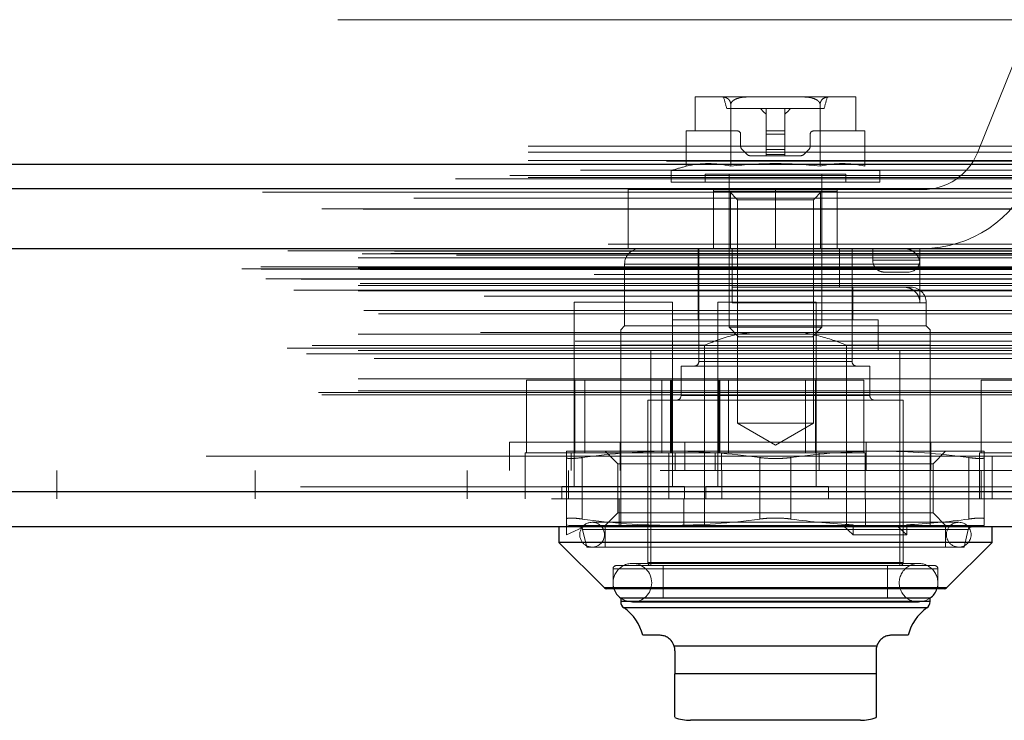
# Model space of a CAD drawing. Header units: inches. Extents: x 0.2 to 10.8, y 0.2 to 8.2.
# Tile 128 of 171: x 4.6147 to 4.74, y 6.8202 to 6.9094. Entities that reach past the tile are written whole.
import ezdxf

# ---------------------------------------------------------------- set-up
doc = ezdxf.new("R2010")
doc.units = ezdxf.units.IN
doc.header["$MEASUREMENT"] = 0
doc.linetypes.add('HIDDEN', pattern=[0.07500000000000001, 0.05, -0.025])
doc.layers.add('SLD-0', color=179, linetype='Continuous')

msp = doc.modelspace()

# ---------------------------------------------------------------- linework, layer by layer
at = {"layer": 'SLD-0', "linetype": 'HIDDEN', "lineweight": 18}
for p, q in [((4.755221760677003, 6.909364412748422), (3.079421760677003, 6.909364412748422)), ((4.742026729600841, 6.905864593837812), (4.736593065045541, 6.892428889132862)), ((4.700662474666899, 6.899531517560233), (4.700662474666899, 6.895201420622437)), ((4.700716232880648, 6.899532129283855), (4.700697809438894, 6.899532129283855)), ((4.700716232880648, 6.899532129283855), (4.700697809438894, 6.899532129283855)), ((4.700716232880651, 6.899532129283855), (4.700697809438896, 6.899532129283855)), ((4.704018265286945, 6.899532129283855), (4.700716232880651, 6.899532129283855)), ((4.707589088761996, 6.899532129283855), (4.704018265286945, 6.899532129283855)), ((4.714193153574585, 6.899532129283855), (4.707589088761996, 6.899532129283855)), ((4.717763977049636, 6.899532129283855), (4.714193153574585, 6.899532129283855)), ((4.72106600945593, 6.899532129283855), (4.717763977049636, 6.899532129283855)), ((4.721084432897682, 6.899532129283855), (4.721066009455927, 6.899532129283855)), ((4.721084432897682, 6.899532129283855), (4.721066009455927, 6.899532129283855)), ((4.721084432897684, 6.899532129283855), (4.72106600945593, 6.899532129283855)), ((4.721119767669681, 6.895201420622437), (4.721119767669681, 6.899531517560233)), ((4.705208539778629, 6.890703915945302), (4.705208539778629, 6.898585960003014)), ((4.716573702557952, 6.890703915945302), (4.716573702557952, 6.898585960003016)), ((4.717081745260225, 6.898055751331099), (4.704700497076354, 6.898055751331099)), ((4.709710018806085, 6.898055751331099), (4.709710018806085, 6.895201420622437)), ((4.712072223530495, 6.898055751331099), (4.712072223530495, 6.895201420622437)), ((4.699525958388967, 6.890703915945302), (4.699525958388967, 6.895201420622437)), ((4.700662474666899, 6.895201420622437), (4.699525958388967, 6.895201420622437)), ((4.706068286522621, 6.895201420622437), (4.700662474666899, 6.895201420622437)), ((4.706461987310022, 6.893280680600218), (4.706461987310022, 6.894807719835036)), ((4.709710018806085, 6.895201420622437), (4.712072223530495, 6.895201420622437)), ((4.709710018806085, 6.895201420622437), (4.709710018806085, 6.894807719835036)), ((4.709710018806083, 6.894807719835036), (4.712072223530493, 6.894807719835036)), ((4.709710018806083, 6.894807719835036), (4.712072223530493, 6.894807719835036)), ((4.709710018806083, 6.894807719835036), (4.712072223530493, 6.894807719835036)), ((4.709710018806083, 6.894807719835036), (4.712072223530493, 6.894807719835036)), ((4.709710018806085, 6.894807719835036), (4.712072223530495, 6.894807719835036)), ((4.709710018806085, 6.894807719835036), (4.709710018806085, 6.893280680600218)), ((4.709710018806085, 6.894807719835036), (4.712072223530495, 6.894807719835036)), ((4.712072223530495, 6.895201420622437), (4.712072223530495, 6.894807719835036)), ((4.712072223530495, 6.894807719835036), (4.712072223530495, 6.893280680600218)), ((4.715320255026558, 6.894807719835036), (4.715320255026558, 6.893280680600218)), ((4.721119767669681, 6.895201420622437), (4.71571395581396, 6.895201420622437)), ((4.722256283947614, 6.895201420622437), (4.721119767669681, 6.895201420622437)), ((4.722256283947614, 6.890703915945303), (4.722256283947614, 6.895201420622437)), ((3.079421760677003, 6.893264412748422), (4.755221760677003, 6.893264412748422)), ((3.079421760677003, 6.893264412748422), (4.755221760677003, 6.893264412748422)), ((3.079467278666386, 6.893264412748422), (4.755176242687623, 6.893264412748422)), ((3.079467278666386, 6.893264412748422), (4.755176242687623, 6.893264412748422)), ((3.079467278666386, 6.893264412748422), (4.755176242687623, 6.893264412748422)), ((3.079467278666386, 6.893264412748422), (4.755176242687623, 6.893264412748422)), ((4.709710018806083, 6.893280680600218), (4.712072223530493, 6.893280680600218)), ((4.709710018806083, 6.893280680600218), (4.712072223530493, 6.893280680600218)), ((4.709710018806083, 6.893280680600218), (4.712072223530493, 6.893280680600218)), ((4.709710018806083, 6.893280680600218), (4.712072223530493, 6.893280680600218)), ((4.709710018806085, 6.893280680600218), (4.709710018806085, 6.892863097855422)), ((4.709710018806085, 6.893280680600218), (4.712072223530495, 6.893280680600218)), ((4.709710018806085, 6.893280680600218), (4.712072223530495, 6.893280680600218)), ((4.712072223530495, 6.893280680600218), (4.712072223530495, 6.892863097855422)), ((3.079421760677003, 6.892503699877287), (4.755221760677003, 6.892503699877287)), ((4.70727327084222, 6.892224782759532), (4.706634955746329, 6.892863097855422)), ((4.709710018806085, 6.892051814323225), (4.707690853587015, 6.892051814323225)), ((4.709710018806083, 6.892863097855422), (4.712072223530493, 6.892863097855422)), ((4.709710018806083, 6.892863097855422), (4.712072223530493, 6.892863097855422)), ((4.709710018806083, 6.892863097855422), (4.712072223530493, 6.892863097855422)), ((4.709710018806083, 6.892863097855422), (4.712072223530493, 6.892863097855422)), ((4.709710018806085, 6.892863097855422), (4.712072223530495, 6.892863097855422)), ((4.709710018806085, 6.892863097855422), (4.709710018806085, 6.892224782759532)), ((4.709710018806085, 6.892863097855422), (4.712072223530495, 6.892863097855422)), ((4.709710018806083, 6.892224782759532), (4.712072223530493, 6.892224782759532)), ((4.709710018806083, 6.892224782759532), (4.712072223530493, 6.892224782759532)), ((4.709710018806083, 6.892224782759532), (4.712072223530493, 6.892224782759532)), ((4.709710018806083, 6.892224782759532), (4.712072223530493, 6.892224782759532)), ((4.709710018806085, 6.892224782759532), (4.712072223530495, 6.892224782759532)), ((4.709710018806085, 6.892224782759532), (4.709710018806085, 6.892051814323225)), ((4.709710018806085, 6.892224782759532), (4.712072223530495, 6.892224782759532)), ((4.709710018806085, 6.892051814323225), (4.712072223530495, 6.892051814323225)), ((4.712072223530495, 6.892863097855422), (4.712072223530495, 6.892224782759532)), ((4.712072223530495, 6.892224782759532), (4.712072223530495, 6.892051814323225)), ((4.714091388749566, 6.892051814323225), (4.712072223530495, 6.892051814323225)), ((4.71514728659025, 6.892863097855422), (4.714508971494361, 6.892224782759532)), ((3.079421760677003, 6.891464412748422), (4.755221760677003, 6.891464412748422)), ((4.777113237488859, 6.889550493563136), (3.057524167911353, 6.889550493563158)), ((4.724178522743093, 6.890170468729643), (4.697603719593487, 6.890170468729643)), ((4.697603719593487, 6.890170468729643), (4.697603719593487, 6.888705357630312)), ((4.719847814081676, 6.889689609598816), (4.701934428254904, 6.889689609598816)), ((4.701934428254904, 6.889689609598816), (4.701934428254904, 6.888705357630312)), ((4.704985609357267, 6.889689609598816), (4.704985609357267, 6.870227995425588)), ((4.716796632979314, 6.870227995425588), (4.716796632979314, 6.889689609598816)), ((4.719847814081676, 6.888705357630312), (4.719847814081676, 6.889689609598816)), ((4.724178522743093, 6.888705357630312), (4.724178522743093, 6.890170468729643)), ((4.770197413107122, 6.889116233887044), (3.06442424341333, 6.889116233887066)), ((3.079421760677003, 6.889293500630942), (4.755221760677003, 6.88929350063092)), ((4.724178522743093, 6.888705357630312), (4.697603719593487, 6.888705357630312)), ((4.710890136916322, 6.887740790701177), (4.692140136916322, 6.887740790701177)), ((4.692140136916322, 6.887740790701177), (4.692140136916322, 6.880240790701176)), ((4.703015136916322, 6.880240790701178), (4.703015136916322, 6.887740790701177)), ((4.705151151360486, 6.887524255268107), (4.703017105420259, 6.887524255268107)), ((4.703017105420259, 6.887524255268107), (4.703017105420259, 6.880240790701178)), ((4.704985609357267, 6.887524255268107), (4.706051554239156, 6.886458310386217)), ((4.705151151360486, 6.887524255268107), (4.705151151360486, 6.880240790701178)), ((4.716631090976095, 6.887524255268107), (4.705151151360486, 6.887524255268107)), ((4.710890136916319, 6.880240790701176), (4.710890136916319, 6.887740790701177)), ((4.710890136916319, 6.880240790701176), (4.710890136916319, 6.887740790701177)), ((4.710890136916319, 6.880240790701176), (4.710890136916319, 6.887740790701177)), ((4.71089013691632, 6.880240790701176), (4.71089013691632, 6.887740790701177)), ((4.710890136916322, 6.880240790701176), (4.710890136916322, 6.887740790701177)), ((4.729640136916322, 6.887740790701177), (4.710890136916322, 6.887740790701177)), ((4.710890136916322, 6.880240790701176), (4.710890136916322, 6.887740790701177)), ((4.715730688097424, 6.886458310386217), (4.716796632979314, 6.887524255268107)), ((4.716631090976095, 6.887524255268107), (4.716631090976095, 6.880240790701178)), ((4.718765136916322, 6.887524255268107), (4.716631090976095, 6.887524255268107)), ((4.718765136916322, 6.880240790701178), (4.718765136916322, 6.887740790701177)), ((3.064862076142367, 6.886640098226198), (4.7697736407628, 6.886640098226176)), ((4.71089112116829, 6.886458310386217), (4.706051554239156, 6.886458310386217)), ((4.706051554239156, 6.886458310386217), (4.706051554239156, 6.857998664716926)), ((4.715730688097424, 6.886458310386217), (4.71089112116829, 6.886458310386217)), ((4.715730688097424, 6.857998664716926), (4.715730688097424, 6.886458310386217)), ((4.789625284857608, 6.88080772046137), (3.04501043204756, 6.88080772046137)), ((3.048276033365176, 6.88022788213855), (4.786359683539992, 6.880227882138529)), ((4.786233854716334, 6.880243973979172), (3.048401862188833, 6.880243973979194)), ((3.048854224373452, 6.87995697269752), (4.785781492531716, 6.879956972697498)), ((3.048854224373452, 6.87995697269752), (4.785781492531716, 6.879956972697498)), ((3.058296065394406, 6.879554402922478), (4.776339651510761, 6.879554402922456)), ((3.058296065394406, 6.879554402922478), (4.776339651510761, 6.879554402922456)), ((3.061943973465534, 6.87959663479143), (4.772691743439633, 6.879596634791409)), ((3.061943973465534, 6.87959663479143), (4.772691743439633, 6.879596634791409)), ((3.062407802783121, 6.879924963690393), (4.772227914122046, 6.879924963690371)), ((3.062407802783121, 6.879924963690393), (4.772227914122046, 6.879924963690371)), ((4.710890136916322, 6.880240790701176), (4.692140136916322, 6.880240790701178)), ((4.701048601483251, 6.880240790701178), (4.701048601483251, 6.871185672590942)), ((4.701147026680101, 6.880240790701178), (4.701147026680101, 6.865870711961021)), ((4.705379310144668, 6.880240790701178), (4.705379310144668, 6.875319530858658)), ((4.710890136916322, 6.880240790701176), (4.729640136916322, 6.880240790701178)), ((4.719045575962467, 6.880240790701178), (4.719045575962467, 6.875319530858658)), ((4.720635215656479, 6.865870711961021), (4.720635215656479, 6.880240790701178)), ((4.723265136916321, 6.878740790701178), (4.723265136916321, 6.880240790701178)), ((4.729265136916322, 6.878740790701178), (4.729265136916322, 6.880240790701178)), ((3.057796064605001, 6.879048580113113), (4.776839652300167, 6.87904858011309)), ((3.057796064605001, 6.879048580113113), (4.776839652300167, 6.87904858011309)), ((3.070309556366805, 6.879407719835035), (4.764359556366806, 6.879407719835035)), ((4.691698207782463, 6.878272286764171), (4.691698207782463, 6.870398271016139)), ((4.729275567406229, 6.878272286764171), (4.691788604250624, 6.878272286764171)), ((4.729275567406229, 6.878272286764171), (4.691788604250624, 6.878272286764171)), ((4.729275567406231, 6.878272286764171), (4.691788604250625, 6.878272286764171)), ((4.72326513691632, 6.878740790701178), (4.729265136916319, 6.878740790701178)), ((4.729265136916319, 6.878740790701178), (4.72326513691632, 6.878740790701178)), ((4.72326513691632, 6.878740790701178), (4.729265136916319, 6.878740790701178)), ((4.729265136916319, 6.878740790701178), (4.72326513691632, 6.878740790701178)), ((4.723265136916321, 6.878740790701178), (4.729265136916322, 6.878740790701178)), ((4.729265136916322, 6.878740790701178), (4.723265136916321, 6.878740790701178)), ((4.729275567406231, 6.878272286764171), (4.729275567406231, 6.87335102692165)), ((3.042985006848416, 6.877647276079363), (4.791650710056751, 6.877647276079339)), ((3.042985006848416, 6.877647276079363), (4.791650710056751, 6.877647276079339)), ((3.045412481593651, 6.877902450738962), (4.789223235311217, 6.877902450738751)), ((3.045466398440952, 6.8775966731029), (4.789169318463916, 6.877596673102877)), ((4.787818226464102, 6.876934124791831), (3.046810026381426, 6.876934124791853)), ((3.057796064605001, 6.877804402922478), (4.776839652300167, 6.877804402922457)), ((3.057796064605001, 6.877804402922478), (4.776839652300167, 6.877804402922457)), ((3.058046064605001, 6.877554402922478), (4.776589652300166, 6.877554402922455)), ((4.724765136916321, 6.877240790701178), (4.727765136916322, 6.877240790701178)), ((3.046026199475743, 6.876364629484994), (4.788609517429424, 6.876364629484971)), ((3.050554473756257, 6.876346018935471), (4.78408124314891, 6.876346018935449)), ((3.058046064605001, 6.875804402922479), (4.776589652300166, 6.875804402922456)), ((3.049609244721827, 6.874924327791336), (4.785018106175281, 6.874924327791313)), ((3.057796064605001, 6.875554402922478), (4.776839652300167, 6.875554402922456)), ((3.057796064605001, 6.875554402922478), (4.776839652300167, 6.875554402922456)), ((3.057796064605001, 6.874850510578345), (4.776839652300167, 6.874850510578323)), ((4.705379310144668, 6.875319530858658), (4.719045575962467, 6.875319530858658)), ((4.727209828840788, 6.875319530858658), (4.719045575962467, 6.875319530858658)), ((4.72073364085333, 6.871185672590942), (4.72073364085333, 6.875319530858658)), ((4.728115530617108, 6.875319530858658), (4.727209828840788, 6.875319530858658)), ((4.773840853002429, 6.874181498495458), (3.060796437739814, 6.874181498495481)), ((4.697776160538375, 6.873407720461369), (4.685276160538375, 6.873407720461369)), ((4.685276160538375, 6.873407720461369), (4.685276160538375, 6.849970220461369)), ((4.697776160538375, 6.849970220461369), (4.697776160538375, 6.873407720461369)), ((4.716076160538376, 6.873407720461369), (4.703576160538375, 6.873407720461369)), ((4.703576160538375, 6.873407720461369), (4.703576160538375, 6.849970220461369)), ((4.705379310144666, 6.87335102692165), (4.729996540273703, 6.87335102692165)), ((4.705379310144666, 6.87335102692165), (4.729996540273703, 6.87335102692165)), ((4.705379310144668, 6.87335102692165), (4.729996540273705, 6.87335102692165)), ((4.716076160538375, 6.849970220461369), (4.716076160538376, 6.873407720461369)), ((4.730084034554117, 6.870398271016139), (4.730084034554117, 6.87335102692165)), ((3.058536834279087, 6.872347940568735), (4.776115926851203, 6.872347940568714)), ((3.060373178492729, 6.871942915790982), (4.774262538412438, 6.871942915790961)), ((3.060373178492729, 6.871942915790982), (4.774262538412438, 6.871942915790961)), ((4.723981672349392, 6.871185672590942), (4.697800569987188, 6.871185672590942)), ((4.697800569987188, 6.871185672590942), (4.697800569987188, 6.867248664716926)), ((4.723981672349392, 6.867248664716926), (4.723981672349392, 6.871185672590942)), ((4.773380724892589, 6.869538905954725), (3.061260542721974, 6.869538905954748)), ((4.691698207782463, 6.870398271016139), (4.691206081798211, 6.869906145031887)), ((4.730084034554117, 6.870398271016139), (4.691698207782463, 6.870398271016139)), ((4.716796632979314, 6.870227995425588), (4.704985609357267, 6.870227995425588)), ((4.704985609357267, 6.870227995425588), (4.706193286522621, 6.869020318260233)), ((4.71558895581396, 6.869020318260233), (4.716796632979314, 6.870227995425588)), ((4.730576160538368, 6.869906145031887), (4.730084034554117, 6.870398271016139)), ((4.785404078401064, 6.868435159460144), (3.04923801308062, 6.868435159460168)), ((3.057796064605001, 6.869348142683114), (4.776839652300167, 6.869348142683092)), ((4.71558895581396, 6.869020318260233), (4.706193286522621, 6.869020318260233)), ((3.048764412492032, 6.867559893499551), (4.785871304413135, 6.867559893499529)), ((3.051945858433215, 6.867910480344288), (4.782689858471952, 6.867910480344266)), ((3.057796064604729, 6.867281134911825), (4.776839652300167, 6.867281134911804)), ((3.05834725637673, 6.867276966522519), (4.77628842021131, 6.867276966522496)), ((4.691206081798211, 6.867937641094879), (4.691206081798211, 6.844807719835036)), ((4.701870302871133, 6.867937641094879), (4.691206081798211, 6.867937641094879)), ((4.726737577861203, 6.867248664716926), (4.695044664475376, 6.867248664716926)), ((4.695044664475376, 6.867248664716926), (4.695044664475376, 6.839886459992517)), ((4.701870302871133, 6.867937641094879), (4.701870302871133, 6.844807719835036)), ((4.719911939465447, 6.867937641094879), (4.719911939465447, 6.844807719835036)), ((4.730576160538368, 6.867937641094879), (4.719911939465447, 6.867937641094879)), ((4.726737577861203, 6.839886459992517), (4.726737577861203, 6.867248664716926)), ((4.730576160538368, 6.867937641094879), (4.730576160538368, 6.848407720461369)), ((3.05120862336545, 6.866858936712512), (4.78345078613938, 6.866858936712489)), ((3.059815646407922, 6.866245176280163), (4.774820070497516, 6.86624517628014)), ((4.70116974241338, 6.865870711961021), (4.720612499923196, 6.865870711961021)), ((4.70116974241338, 6.865870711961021), (4.720612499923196, 6.865870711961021)), ((4.701169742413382, 6.865870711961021), (4.720612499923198, 6.865870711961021)), ((4.722898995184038, 6.865280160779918), (4.698883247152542, 6.865280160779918)), ((4.698883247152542, 6.865280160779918), (4.698883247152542, 6.861540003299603)), ((4.722898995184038, 6.861540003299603), (4.722898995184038, 6.865280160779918)), ((3.057796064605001, 6.863660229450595), (4.776839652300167, 6.863660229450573)), ((4.679228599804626, 6.854257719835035), (4.679228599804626, 6.863507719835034)), ((4.685377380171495, 6.863507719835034), (4.679228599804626, 6.863507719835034)), ((4.685377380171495, 6.854257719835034), (4.685377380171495, 6.863507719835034)), ((4.697674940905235, 6.863507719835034), (4.685377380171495, 6.863507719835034)), ((4.686628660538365, 6.863507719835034), (4.686628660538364, 6.854257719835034)), ((4.696423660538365, 6.854257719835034), (4.696423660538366, 6.863507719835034)), ((4.697528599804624, 6.854257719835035), (4.697528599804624, 6.863507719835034)), ((4.697674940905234, 6.854257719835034), (4.697674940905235, 6.863507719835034)), ((4.703823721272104, 6.863507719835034), (4.697674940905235, 6.863507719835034)), ((4.703677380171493, 6.854257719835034), (4.703677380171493, 6.863507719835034)), ((4.703823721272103, 6.854257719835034), (4.703823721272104, 6.863507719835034)), ((4.715974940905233, 6.863507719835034), (4.703823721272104, 6.863507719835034)), ((4.704928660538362, 6.863507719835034), (4.704928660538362, 6.854257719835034)), ((4.714723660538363, 6.854257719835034), (4.714723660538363, 6.863507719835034)), ((4.715974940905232, 6.854257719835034), (4.715974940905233, 6.863507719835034)), ((4.722123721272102, 6.863507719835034), (4.715974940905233, 6.863507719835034)), ((4.722123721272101, 6.854257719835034), (4.722123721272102, 6.863507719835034)), ((4.737078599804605, 6.85425771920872), (4.737078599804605, 6.863507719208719)), ((4.743227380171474, 6.863507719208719), (4.737078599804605, 6.863507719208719)), ((3.052727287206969, 6.861900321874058), (4.781908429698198, 6.861900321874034)), ((3.057796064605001, 6.862140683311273), (4.776839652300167, 6.862140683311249)), ((3.057796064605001, 6.862140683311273), (4.776839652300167, 6.862140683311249)), ((3.053165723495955, 6.861640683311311), (4.781469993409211, 6.861640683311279)), ((4.727131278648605, 6.860949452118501), (4.694650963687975, 6.860949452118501)), ((4.694650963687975, 6.860949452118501), (4.694650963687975, 6.840280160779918)), ((4.698970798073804, 6.861540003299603), (4.722811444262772, 6.861540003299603)), ((4.698970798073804, 6.861540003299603), (4.722811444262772, 6.861540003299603)), ((4.698970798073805, 6.861540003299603), (4.722811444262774, 6.861540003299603)), ((4.727131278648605, 6.840280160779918), (4.727131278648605, 6.860949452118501)), ((4.715730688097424, 6.857998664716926), (4.706051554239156, 6.857998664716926)), ((4.706051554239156, 6.857998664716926), (4.71089112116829, 6.855204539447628)), ((4.71089112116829, 6.855204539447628), (4.715730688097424, 6.857998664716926)), ((4.677041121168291, 6.855607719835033), (4.74474112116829, 6.855607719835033)), ((4.677041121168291, 6.855607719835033), (4.677041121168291, 6.852007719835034)), ((4.697603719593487, 6.854453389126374), (4.684316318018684, 6.854453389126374)), ((4.689237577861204, 6.854453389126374), (4.690836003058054, 6.852854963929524)), ((4.691116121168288, 6.855607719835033), (4.691116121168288, 6.852007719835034)), ((4.724178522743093, 6.854453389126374), (4.697603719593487, 6.854453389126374)), ((4.699341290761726, 6.855607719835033), (4.699341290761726, 6.852007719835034)), ((4.722440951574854, 6.855607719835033), (4.722440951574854, 6.852007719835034)), ((4.737465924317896, 6.854453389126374), (4.724178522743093, 6.854453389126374)), ((4.730666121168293, 6.855607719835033), (4.730666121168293, 6.852007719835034)), ((4.730946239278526, 6.852854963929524), (4.732544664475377, 6.854453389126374)), ((3.096209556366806, 6.853807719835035), (4.738459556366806, 6.853807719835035)), ((3.096209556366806, 6.853807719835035), (4.738459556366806, 6.853807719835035)), ((4.738459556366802, 6.853807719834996), (3.096209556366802, 6.853807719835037)), ((4.738459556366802, 6.853807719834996), (3.096209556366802, 6.853807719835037)), ((4.704026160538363, 6.854257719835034), (4.679026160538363, 6.854257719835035)), ((4.679026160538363, 6.854257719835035), (4.679026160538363, 6.852007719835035)), ((4.684316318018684, 6.845819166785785), (4.684316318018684, 6.853638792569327)), ((4.684901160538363, 6.854257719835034), (4.684901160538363, 6.852007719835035)), ((4.686284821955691, 6.845819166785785), (4.68628482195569, 6.853638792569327)), ((4.68628482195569, 6.845819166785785), (4.68628482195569, 6.853638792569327)), ((4.686284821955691, 6.845819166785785), (4.68628482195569, 6.853638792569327)), ((4.68628482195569, 6.845819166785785), (4.68628482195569, 6.853638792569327)), ((4.686284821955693, 6.845819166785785), (4.686284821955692, 6.853638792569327)), ((4.686284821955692, 6.845819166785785), (4.686284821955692, 6.853638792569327)), ((4.697326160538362, 6.854257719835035), (4.697326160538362, 6.852007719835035)), ((4.698151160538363, 6.852007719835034), (4.698151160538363, 6.854257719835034)), ((4.703201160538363, 6.854257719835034), (4.703201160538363, 6.852007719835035)), ((4.722326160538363, 6.854257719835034), (4.704026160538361, 6.854257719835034)), ((4.704026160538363, 6.852007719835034), (4.704026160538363, 6.854257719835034)), ((4.708922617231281, 6.845819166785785), (4.708922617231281, 6.853638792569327)), ((4.708922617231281, 6.845819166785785), (4.708922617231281, 6.853638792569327)), ((4.708922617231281, 6.845819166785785), (4.708922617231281, 6.853638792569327)), ((4.708922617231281, 6.845819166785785), (4.708922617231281, 6.853638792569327)), ((4.708922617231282, 6.845819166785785), (4.708922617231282, 6.853638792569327)), ((4.708922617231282, 6.845819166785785), (4.708922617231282, 6.853638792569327)), ((4.712859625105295, 6.845819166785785), (4.712859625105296, 6.853638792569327)), ((4.712859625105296, 6.845819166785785), (4.712859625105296, 6.853638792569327)), ((4.712859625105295, 6.845819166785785), (4.712859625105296, 6.853638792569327)), ((4.712859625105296, 6.845819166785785), (4.712859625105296, 6.853638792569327)), ((4.712859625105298, 6.845819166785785), (4.712859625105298, 6.853638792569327)), ((4.712859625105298, 6.845819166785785), (4.712859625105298, 6.853638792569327)), ((4.716451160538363, 6.852007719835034), (4.716451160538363, 6.854257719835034)), ((4.722326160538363, 6.852007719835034), (4.722326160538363, 6.854257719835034)), ((4.735497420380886, 6.845819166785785), (4.735497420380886, 6.853638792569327)), ((4.735497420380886, 6.845819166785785), (4.735497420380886, 6.853638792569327)), ((4.735497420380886, 6.845819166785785), (4.735497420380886, 6.853638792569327)), ((4.735497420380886, 6.845819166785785), (4.735497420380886, 6.853638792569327)), ((4.735497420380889, 6.845819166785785), (4.735497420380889, 6.853638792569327)), ((4.735497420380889, 6.845819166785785), (4.735497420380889, 6.853638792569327)), ((4.761876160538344, 6.854257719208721), (4.736876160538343, 6.854257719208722)), ((4.736876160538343, 6.854257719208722), (4.736876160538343, 6.852007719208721)), ((4.737465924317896, 6.845819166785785), (4.737465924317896, 6.853638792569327)), ((4.738459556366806, 6.853807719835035), (4.764359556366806, 6.853807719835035)), ((4.738459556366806, 6.853807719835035), (4.738459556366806, 6.848407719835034)), ((3.096209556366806, 6.852007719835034), (4.738459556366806, 6.852007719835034)), ((4.619459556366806, 6.848407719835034), (4.619459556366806, 6.852007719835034)), ((4.644709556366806, 6.852007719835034), (4.644709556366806, 6.848407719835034)), ((4.671676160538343, 6.852007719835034), (4.671676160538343, 6.848407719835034)), ((4.679059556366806, 6.852007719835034), (4.679059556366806, 6.848407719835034)), ((4.684576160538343, 6.852007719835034), (4.684576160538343, 6.848407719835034)), ((4.720918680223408, 6.852854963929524), (4.690836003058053, 6.852854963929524)), ((4.690836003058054, 6.852854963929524), (4.690836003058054, 6.846602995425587)), ((4.697326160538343, 6.852007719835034), (4.697326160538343, 6.848407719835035)), ((4.704059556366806, 6.848407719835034), (4.704059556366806, 6.852007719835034)), ((4.730946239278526, 6.852854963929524), (4.720918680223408, 6.852854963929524)), ((4.722326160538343, 6.848407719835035), (4.722326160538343, 6.852007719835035)), ((4.730946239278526, 6.846602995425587), (4.730946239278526, 6.852854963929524)), ((4.736876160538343, 6.852007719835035), (4.736876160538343, 6.848407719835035)), ((4.737076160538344, 6.848407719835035), (4.737076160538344, 6.852007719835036)), ((4.765426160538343, 6.852007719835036), (4.738459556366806, 6.852007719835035)), ((4.784174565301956, 6.849895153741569), (3.05046115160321, 6.849895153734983)), ((3.050461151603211, 6.849895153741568), (4.784174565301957, 6.849895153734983)), ((4.699338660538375, 6.849970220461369), (4.683713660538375, 6.849970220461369)), ((4.683713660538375, 6.849970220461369), (4.683713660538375, 6.848407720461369)), ((4.699338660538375, 6.848407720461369), (4.699338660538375, 6.849970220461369)), ((4.717638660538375, 6.849970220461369), (4.702013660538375, 6.849970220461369)), ((4.702013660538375, 6.849970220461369), (4.702013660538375, 6.848407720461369)), ((4.717638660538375, 6.848407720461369), (4.717638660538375, 6.849970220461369)), ((3.050461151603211, 6.849270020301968), (4.784174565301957, 6.849270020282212)), ((4.782407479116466, 6.848407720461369), (3.052228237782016, 6.848407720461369)), ((4.691026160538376, 6.848407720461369), (4.691026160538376, 6.844807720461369)), ((4.699251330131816, 6.848407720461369), (4.699251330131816, 6.844807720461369)), ((4.722350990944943, 6.848407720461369), (4.722350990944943, 6.844807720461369)), ((4.730576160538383, 6.848407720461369), (4.730576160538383, 6.844807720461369)), ((4.690836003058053, 6.846602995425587), (4.689237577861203, 6.845004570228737)), ((4.720918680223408, 6.846602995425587), (4.690836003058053, 6.846602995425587)), ((4.730946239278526, 6.846602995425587), (4.720918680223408, 6.846602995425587)), ((4.732544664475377, 6.845004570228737), (4.730946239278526, 6.846602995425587)), ((4.684316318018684, 6.845082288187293), (4.684609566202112, 6.845004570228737)), ((4.684316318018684, 6.845082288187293), (4.684316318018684, 6.843823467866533)), ((4.684316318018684, 6.843823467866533), (4.68687480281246, 6.845004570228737)), ((4.697603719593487, 6.845004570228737), (4.684609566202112, 6.845004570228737)), ((4.686355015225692, 6.844502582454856), (4.686875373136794, 6.842248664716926)), ((4.686377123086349, 6.844502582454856), (4.735405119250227, 6.844502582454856)), ((4.686377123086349, 6.844502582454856), (4.735405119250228, 6.844502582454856)), ((4.686377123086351, 6.844502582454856), (4.735405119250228, 6.844502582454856)), ((4.734217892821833, 6.845398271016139), (4.687564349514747, 6.845398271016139)), ((4.689237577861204, 6.844807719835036), (4.689237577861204, 6.842248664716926)), ((4.720622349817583, 6.845004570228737), (4.697603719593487, 6.845004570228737)), ((4.719489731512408, 6.845004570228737), (4.720768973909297, 6.843823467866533)), ((4.720768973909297, 6.845082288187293), (4.720622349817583, 6.845004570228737)), ((4.720622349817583, 6.845004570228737), (4.726308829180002, 6.845004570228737)), ((4.720768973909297, 6.843823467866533), (4.720768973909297, 6.845082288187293)), ((4.726308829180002, 6.845004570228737), (4.72758807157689, 6.843823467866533)), ((4.727441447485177, 6.845004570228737), (4.726308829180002, 6.845004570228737)), ((4.72758807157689, 6.845082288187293), (4.727441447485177, 6.845004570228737)), ((4.737465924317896, 6.845004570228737), (4.727441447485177, 6.845004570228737)), ((4.72758807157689, 6.843823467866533), (4.72758807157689, 6.845082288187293)), ((4.732544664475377, 6.842248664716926), (4.732544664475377, 6.844807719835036)), ((4.734906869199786, 6.842248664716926), (4.735427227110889, 6.844502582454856)), ((4.72758807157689, 6.843823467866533), (4.720768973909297, 6.843823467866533)), ((4.734906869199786, 6.842248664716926), (4.686875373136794, 6.842248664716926)), ((4.690221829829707, 6.839492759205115), (4.690221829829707, 6.836933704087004)), ((4.690310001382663, 6.839492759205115), (4.731472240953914, 6.839492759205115)), ((4.690310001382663, 6.839492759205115), (4.731472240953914, 6.839492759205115)), ((4.690310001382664, 6.839492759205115), (4.731472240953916, 6.839492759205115)), ((4.731166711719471, 6.839886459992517), (4.690615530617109, 6.839886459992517)), ((4.729099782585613, 6.840164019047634), (4.692682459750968, 6.840164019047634)), ((4.694739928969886, 6.840280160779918), (4.72704231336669, 6.840280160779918)), ((4.694739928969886, 6.840280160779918), (4.72704231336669, 6.840280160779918)), ((4.694739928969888, 6.840280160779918), (4.727042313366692, 6.840280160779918)), ((4.696619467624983, 6.839886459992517), (4.696619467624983, 6.835752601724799)), ((4.725162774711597, 6.835752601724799), (4.725162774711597, 6.839886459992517)), ((4.731560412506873, 6.836933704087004), (4.731560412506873, 6.839492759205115)), ((4.689122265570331, 6.837049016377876), (4.71089112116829, 6.837049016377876)), ((4.689144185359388, 6.837049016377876), (4.732638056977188, 6.837049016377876)), ((4.689144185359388, 6.837049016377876), (4.732638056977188, 6.837049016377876)), ((4.71089112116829, 6.837049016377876), (4.732659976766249, 6.837049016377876)), ((4.691206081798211, 6.835752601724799), (4.691206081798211, 6.835734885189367)), ((4.730576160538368, 6.835734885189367), (4.730576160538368, 6.835752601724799)), ((4.691206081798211, 6.835308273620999), (4.71089112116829, 6.835308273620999)), ((4.691228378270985, 6.835308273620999), (4.730553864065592, 6.835308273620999)), ((4.691228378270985, 6.835308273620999), (4.730553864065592, 6.835308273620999)), ((4.691627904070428, 6.83450054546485), (4.71089112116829, 6.83450054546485)), ((4.691649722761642, 6.83450054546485), (4.730132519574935, 6.83450054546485)), ((4.691649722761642, 6.83450054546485), (4.730132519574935, 6.83450054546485)), ((4.692682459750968, 6.835242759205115), (4.729099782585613, 6.835242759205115)), ((4.71089112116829, 6.835308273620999), (4.730576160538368, 6.835308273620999)), ((4.71089112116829, 6.83450054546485), (4.730154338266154, 6.83450054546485)), ((4.698003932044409, 6.829654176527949), (4.723778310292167, 6.829654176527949)), ((4.723778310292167, 6.829654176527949), (4.698003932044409, 6.829654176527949)), ((4.698003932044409, 6.829654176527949), (4.723778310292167, 6.829654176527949)), ((4.723778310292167, 6.829654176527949), (4.698003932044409, 6.829654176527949)), ((4.698003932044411, 6.829654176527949), (4.723778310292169, 6.829654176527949)), ((4.723686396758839, 6.826106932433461), (4.698095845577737, 6.826106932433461)), ((4.698095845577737, 6.826106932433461), (4.723686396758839, 6.826106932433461)), ((4.723686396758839, 6.826106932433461), (4.698095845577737, 6.826106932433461)), ((4.698095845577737, 6.826106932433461), (4.723686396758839, 6.826106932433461)), ((4.698095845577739, 6.826106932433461), (4.723686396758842, 6.826106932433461))]:
    msp.add_line(p, q, dxfattribs=at)
at = {"layer": 'SLD-0', "linetype": 'Continuous', "lineweight": 25}
for p, q in [((3.079421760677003, 6.890982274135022), (4.755221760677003, 6.890982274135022)), ((3.079421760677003, 6.887864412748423), (4.755221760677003, 6.887864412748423)), ((4.789625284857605, 6.880182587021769), (3.045010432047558, 6.880182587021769)), ((4.784174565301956, 6.849270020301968), (3.05046115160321, 6.849270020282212)), ((4.782407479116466, 6.844807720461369), (3.052228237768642, 6.844807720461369)), ((4.68333206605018, 6.844807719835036), (4.68333206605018, 6.842839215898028)), ((4.738450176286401, 6.842839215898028), (4.738450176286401, 6.844807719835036)), ((4.68333206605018, 6.842839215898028), (4.689122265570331, 6.837049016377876)), ((4.738450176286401, 6.842839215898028), (4.68333206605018, 6.842839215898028)), ((4.732659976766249, 6.837049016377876), (4.738450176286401, 6.842839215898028)), ((4.732659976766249, 6.837049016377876), (4.689122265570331, 6.837049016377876)), ((4.732381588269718, 6.836933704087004), (4.689400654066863, 6.836933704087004)), ((4.730576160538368, 6.835752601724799), (4.691206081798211, 6.835752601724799)), ((4.691206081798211, 6.835734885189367), (4.691206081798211, 6.835308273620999)), ((4.730576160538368, 6.835308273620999), (4.730576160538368, 6.835734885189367)), ((4.730576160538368, 6.835308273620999), (4.691206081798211, 6.835308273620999)), ((4.730154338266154, 6.83450054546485), (4.691627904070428, 6.83450054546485)), ((4.696127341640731, 6.831028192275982), (4.693996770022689, 6.831028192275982)), ((4.727785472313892, 6.831028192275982), (4.725654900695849, 6.831028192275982)), ((4.723778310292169, 6.829654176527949), (4.698003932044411, 6.829654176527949)), ((4.698095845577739, 6.829059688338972), (4.698095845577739, 6.826106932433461)), ((4.723686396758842, 6.829059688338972), (4.723686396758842, 6.826106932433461)), ((4.723686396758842, 6.826106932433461), (4.698095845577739, 6.826106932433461)), ((4.721717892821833, 6.820201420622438), (4.700064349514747, 6.820201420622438))]:
    msp.add_line(p, q, dxfattribs=at)
at = {"layer": 'SLD-0', "linetype": 'HIDDEN', "lineweight": 18, "flags": 128}
for points in [[(4.797044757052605, 6.891355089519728), (3.931240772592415, 6.891355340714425), (3.037606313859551, 6.89135508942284)], [(4.786086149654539, 6.890220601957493), (3.931240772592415, 6.890221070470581), (3.048577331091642, 6.890220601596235)], [(4.770212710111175, 6.889116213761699), (3.931240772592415, 6.889115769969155), (3.064439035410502, 6.889116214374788)], [(3.045641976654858, 6.88740291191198), (3.846139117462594, 6.887404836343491), (4.788989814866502, 6.887402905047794)], [(3.045643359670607, 6.8874028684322), (3.953875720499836, 6.887403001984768), (4.788988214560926, 6.887402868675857)], [(3.053167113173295, 6.88527880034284), (3.903398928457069, 6.88527858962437), (4.781471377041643, 6.885278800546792)], [(3.058427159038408, 6.885267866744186), (3.903398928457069, 6.885267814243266), (4.77620644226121, 6.885267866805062)], [(4.691206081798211, 6.835734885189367), (4.691740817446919, 6.835430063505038), (4.692682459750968, 6.835242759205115)], [(4.729099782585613, 6.835242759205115), (4.730041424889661, 6.835430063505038), (4.730576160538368, 6.835734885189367)]]:
    msp.add_lwpolyline(points, dxfattribs=at)
at = {"layer": 'SLD-0', "linetype": 'HIDDEN', "lineweight": 18}
for centre, radius, start, end in [((4.700715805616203, 6.897207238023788), 0.002324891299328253, 89.98947028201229, 91.31442977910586), ((4.700697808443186, 6.898511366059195), 0.001020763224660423, 89.99994411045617, 91.98369290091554), ((4.700715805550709, 6.897207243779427), 0.002324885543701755, 89.98946864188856, 91.31443141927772), ((5.722612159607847, 7.18286902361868), 1.057006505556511, 195.5486178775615, 195.6317027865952), ((3.699168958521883, 7.182869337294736), 1.057007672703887, 344.3682972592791, 344.4513820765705), ((4.721066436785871, 6.8972072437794), 0.0023248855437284, 88.68556858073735, 90.01053135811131), ((4.721066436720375, 6.897207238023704), 0.002324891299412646, 88.68557022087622, 90.01052971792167), ((4.721084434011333, 6.898511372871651), 0.001020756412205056, 88.01630047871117, 90.00006250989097), ((4.706068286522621, 6.894807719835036), 0.0003937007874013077, 0, 90), ((4.71571395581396, 6.894807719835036), 0.0003937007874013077, 90, 180), ((4.707052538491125, 6.893280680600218), 0.0005905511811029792, 180, 225.0000000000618), ((4.714729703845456, 6.893280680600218), 0.0005905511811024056, 314.9999999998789, 0), ((4.707690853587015, 6.892642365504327), 0.0005905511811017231, 224.9999999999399, 270.0000000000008), ((4.714091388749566, 6.892642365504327), 0.0005905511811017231, 270.0000000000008, 315.0000000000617), ((4.729640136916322, 6.895240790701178), 0.007500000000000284, 270.0000000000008, 337.980618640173), ((4.710891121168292, 6.846020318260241), 0.04610629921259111, 104.2704451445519, 106.749660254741), ((4.702367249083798, 6.879645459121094), 0.01141763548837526, 75.59046573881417, 104.4095342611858), ((4.710891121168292, 6.846020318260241), 0.04504348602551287, 82.75238514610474, 97.24761485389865), ((4.719414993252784, 6.879645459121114), 0.01141763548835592, 75.5904657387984, 104.40953426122), ((4.729640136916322, 6.895240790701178), 0.01500000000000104, 270.0000000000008, 337.9806186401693), ((4.693666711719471, 6.87827228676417), 0.001968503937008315, 90, 179.9999999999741), ((4.724765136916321, 6.878740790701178), 0.001500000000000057, 180, 270.0000000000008), ((4.727765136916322, 6.878740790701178), 0.001500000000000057, 270.0000000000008, 0), ((4.728115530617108, 6.87335102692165), 0.001968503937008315, 0, 90), ((4.700556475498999, 6.865870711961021), 0.0005905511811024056, 270.0000000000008, 0), ((4.721225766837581, 6.865870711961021), 0.0005905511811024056, 180, 270.0000000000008), ((4.69829269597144, 6.861540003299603), 0.0005905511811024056, 270.0000000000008, 0), ((4.723489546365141, 6.861540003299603), 0.0005905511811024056, 180, 270.0000000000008), ((4.685971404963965, 6.844414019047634), 0.0003937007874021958, 13.00000000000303, 90), ((4.687564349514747, 6.843823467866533), 0.001574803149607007, 90, 270.0000000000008), ((4.687564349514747, 6.843823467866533), 0.001574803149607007, 270.0000000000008, 90), ((4.734217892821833, 6.843823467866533), 0.001574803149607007, 90, 270.0000000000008), ((4.734217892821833, 6.843823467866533), 0.001574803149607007, 270.0000000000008, 90), ((4.735810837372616, 6.844414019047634), 0.0003937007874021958, 90.00000000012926, 166.999999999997), ((4.692682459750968, 6.837703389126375), 0.002460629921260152, 90, 198.2280527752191), ((4.690615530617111, 6.839492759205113), 0.0003937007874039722, 90.00000000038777, 179.9999999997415), ((4.692682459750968, 6.837703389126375), 0.002460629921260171, 270.0000000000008, 90), ((4.695044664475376, 6.840280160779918), 0.0003937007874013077, 180, 270.0000000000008), ((4.729099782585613, 6.837703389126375), 0.002460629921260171, 90, 270.0000000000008), ((4.726737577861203, 6.840280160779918), 0.0003937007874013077, 270.0000000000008, 0), ((4.729099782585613, 6.837703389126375), 0.002460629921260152, 341.7719472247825, 90), ((4.731166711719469, 6.839492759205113), 0.0003937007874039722, 2.585154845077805e-10, 89.99999999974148)]:
    msp.add_arc(centre, radius, start, end, dxfattribs=at)
at = {"layer": 'SLD-0', "linetype": 'Continuous', "lineweight": 25}
for centre, radius, start, end in [((4.689400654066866, 6.837327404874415), 0.0003937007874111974, 225.0000000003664, 269.9999999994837), ((4.692682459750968, 6.837703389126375), 0.002460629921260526, 198.2280527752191, 233.1301023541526), ((4.729099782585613, 6.837703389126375), 0.002460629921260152, 306.8698976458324, 341.7719472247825), ((4.732381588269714, 6.837327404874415), 0.0003937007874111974, 270.0000000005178, 314.9999999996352), ((4.692190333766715, 6.835308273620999), 0.0009842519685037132, 180, 235.1500954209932), ((4.6882533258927, 6.829654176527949), 0.005905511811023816, 13.45412056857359, 55.1500954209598), ((4.733528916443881, 6.829654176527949), 0.005905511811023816, 124.8499045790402, 166.5458794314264), ((4.729591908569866, 6.835308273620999), 0.0009842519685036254, 304.8499045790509, 0), ((4.700064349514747, 6.826106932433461), 0.005905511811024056, 250.2500112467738, 270.0000000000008), ((4.721717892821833, 6.826106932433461), 0.005905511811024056, 270.0000000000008, 289.6081191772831)]:
    msp.add_arc(centre, radius, start, end, dxfattribs=at)
at = {"layer": 'SLD-0', "linetype": 'HIDDEN', "lineweight": 18}
for points, knots in [([(4.705208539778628, 6.898585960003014), (4.705204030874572, 6.898702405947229), (4.705178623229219, 6.898810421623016), (4.705107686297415, 6.898991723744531), (4.705062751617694, 6.899066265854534), (4.70491813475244, 6.899253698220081), (4.704809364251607, 6.899332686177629), (4.704476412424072, 6.89950504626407), (4.704247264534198, 6.899532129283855), (4.704018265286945, 6.899532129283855)], [0, 0, 0, 0, 0.1250000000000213, 0.1250000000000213, 0.2500000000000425, 0.2500000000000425, 0.500000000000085, 0.500000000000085, 1, 1, 1, 1]), ([(4.707589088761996, 6.899532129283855), (4.707130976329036, 6.899532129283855), (4.706672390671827, 6.89950505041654), (4.706006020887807, 6.89933240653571), (4.705787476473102, 6.899252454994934), (4.705501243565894, 6.899067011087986), (4.705410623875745, 6.898992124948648), (4.705268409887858, 6.898810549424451), (4.705217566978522, 6.898702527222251), (4.705208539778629, 6.898585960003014)], [0, 0, 0, 0, 0.5000000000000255, 0.5000000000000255, 0.7500000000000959, 0.7500000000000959, 0.8750000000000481, 0.8750000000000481, 1, 1, 1, 1]), ([(4.716573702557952, 6.898585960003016), (4.716564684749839, 6.89870240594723), (4.716513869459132, 6.898810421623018), (4.716371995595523, 6.898991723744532), (4.716282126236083, 6.899066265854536), (4.715992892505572, 6.899253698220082), (4.715775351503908, 6.89933268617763), (4.71510944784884, 6.89950504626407), (4.714651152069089, 6.899532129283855), (4.714193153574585, 6.899532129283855)], [0, 0, 0, 0, 0.1250000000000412, 0.1250000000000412, 0.2500000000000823, 0.2500000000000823, 0.5000000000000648, 0.5000000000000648, 1, 1, 1, 1]), ([(4.717763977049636, 6.899532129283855), (4.717534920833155, 6.899532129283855), (4.717305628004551, 6.89950505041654), (4.716972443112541, 6.899332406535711), (4.716863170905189, 6.899252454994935), (4.716720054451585, 6.899067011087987), (4.71667474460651, 6.898992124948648), (4.716603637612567, 6.898810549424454), (4.716578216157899, 6.898702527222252), (4.716573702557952, 6.898585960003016)], [0, 0, 0, 0, 0.4999999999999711, 0.4999999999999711, 0.7499999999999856, 0.7499999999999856, 0.8749999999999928, 0.8749999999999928, 1, 1, 1, 1]), ([(4.729275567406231, 6.878272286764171), (4.729275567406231, 6.878538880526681), (4.729218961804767, 6.878800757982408), (4.729004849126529, 6.879283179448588), (4.72884679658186, 6.879502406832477), (4.728461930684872, 6.879860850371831), (4.728232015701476, 6.880002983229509), (4.727740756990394, 6.880191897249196), (4.727476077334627, 6.880240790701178), (4.727209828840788, 6.880240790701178)], [0, 0, 0, 0, 0.25, 0.25, 0.5, 0.5, 0.75, 0.75, 1, 1, 1, 1]), ([(4.705379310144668, 6.875319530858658), (4.705379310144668, 6.875319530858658), (4.705379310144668, 6.875271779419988), (4.705379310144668, 6.875081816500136), (4.705379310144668, 6.874941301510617), (4.705379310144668, 6.874401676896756), (4.705379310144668, 6.873884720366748), (4.705379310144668, 6.87335102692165)], [0, 0, 0, 0, 0.2500000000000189, 0.2500000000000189, 0.5000000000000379, 0.5000000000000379, 1, 1, 1, 1]), ([(4.729275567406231, 6.87335102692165), (4.729275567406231, 6.87361762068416), (4.729218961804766, 6.873879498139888), (4.729004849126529, 6.874361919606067), (4.72884679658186, 6.874581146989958), (4.728461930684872, 6.874939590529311), (4.728232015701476, 6.875081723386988), (4.727740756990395, 6.875270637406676), (4.727476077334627, 6.875319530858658), (4.727209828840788, 6.875319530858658)], [0, 0, 0, 0, 0.25, 0.25, 0.5, 0.5, 0.75, 0.75, 1, 1, 1, 1]), ([(4.691206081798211, 6.867937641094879), (4.691206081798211, 6.86841945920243), (4.691206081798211, 6.869397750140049), (4.691206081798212, 6.869999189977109), (4.691206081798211, 6.869867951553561), (4.691206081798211, 6.869850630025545)], [0, 0, 0, 0, 0.4572276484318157, 0.9283620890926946, 1, 1, 1, 1]), ([(4.701870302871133, 6.867937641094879), (4.703190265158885, 6.868472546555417), (4.705081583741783, 6.869238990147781), (4.70709936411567, 6.869469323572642), (4.707708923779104, 6.869538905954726)], [0, 0, 0, 0, 0.6979058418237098, 1, 1, 1, 1]), ([(4.714550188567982, 6.869538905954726), (4.715782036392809, 6.869268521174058), (4.717611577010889, 6.868866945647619), (4.719345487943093, 6.868166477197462), (4.719911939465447, 6.867937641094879)], [0, 0, 0, 0, 0.673309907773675, 1, 1, 1, 1]), ([(4.730576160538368, 6.867937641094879), (4.730576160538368, 6.86841945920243), (4.730576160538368, 6.869397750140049), (4.730576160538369, 6.869999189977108), (4.730576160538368, 6.869867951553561), (4.730576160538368, 6.869850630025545)], [0, 0, 0, 0, 0.4572276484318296, 0.9283620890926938, 0.9999999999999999, 0.9999999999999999, 0.9999999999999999, 0.9999999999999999]), ([(4.686284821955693, 6.853638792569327), (4.685985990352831, 6.853597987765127), (4.685715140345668, 6.85356738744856), (4.685228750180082, 6.853525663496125), (4.68501606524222, 6.853515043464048), (4.684673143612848, 6.853514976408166), (4.68453876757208, 6.853525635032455), (4.684361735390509, 6.853567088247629), (4.684316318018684, 6.853597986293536), (4.684316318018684, 6.853638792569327)], [0, 0, 0, 0, 0.25, 0.25, 0.5, 0.5, 0.75, 0.75, 1, 1, 1, 1]), ([(4.712859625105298, 6.853638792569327), (4.712560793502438, 6.853597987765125), (4.712245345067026, 6.85356738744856), (4.711581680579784, 6.853525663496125), (4.711235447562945, 6.853515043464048), (4.710550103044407, 6.853514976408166), (4.710201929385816, 6.853525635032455), (4.709540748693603, 6.853567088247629), (4.709221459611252, 6.853597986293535), (4.708922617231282, 6.853638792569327)], [0, 0, 0, 0, 0.25, 0.25, 0.5, 0.5, 0.75, 0.75, 1, 1, 1, 1]), ([(4.737465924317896, 6.853638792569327), (4.737465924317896, 6.853597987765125), (4.737421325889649, 6.85356738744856), (4.737244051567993, 6.853525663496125), (4.737110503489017, 6.853515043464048), (4.736768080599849, 6.853514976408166), (4.736554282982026, 6.853525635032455), (4.736070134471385, 6.853567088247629), (4.735796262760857, 6.853597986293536), (4.735497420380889, 6.853638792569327)], [0, 0, 0, 0, 0.25, 0.25, 0.5, 0.5, 0.75, 0.75, 1, 1, 1, 1]), ([(4.684316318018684, 6.845819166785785), (4.684316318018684, 6.845859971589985), (4.684360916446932, 6.845890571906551), (4.684538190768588, 6.845932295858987), (4.684671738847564, 6.845942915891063), (4.685014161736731, 6.845942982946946), (4.685227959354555, 6.845932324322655), (4.685712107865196, 6.845890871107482), (4.685985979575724, 6.845859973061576), (4.686284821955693, 6.845819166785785)], [0, 0, 0, 0, 0.25, 0.25, 0.5, 0.5, 0.75, 0.75, 1, 1, 1, 1]), ([(4.708922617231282, 6.845819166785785), (4.709221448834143, 6.845859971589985), (4.709536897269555, 6.845890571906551), (4.710200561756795, 6.845932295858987), (4.710546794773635, 6.845942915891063), (4.711232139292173, 6.845942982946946), (4.711580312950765, 6.845932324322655), (4.712241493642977, 6.845890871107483), (4.712560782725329, 6.845859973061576), (4.712859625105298, 6.845819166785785)], [0, 0, 0, 0, 0.25, 0.25, 0.5, 0.5, 0.75, 0.75, 1, 1, 1, 1]), ([(4.735497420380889, 6.845819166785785), (4.735796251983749, 6.845859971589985), (4.736067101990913, 6.845890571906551), (4.736553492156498, 6.845932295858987), (4.736766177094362, 6.845942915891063), (4.737109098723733, 6.845942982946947), (4.737243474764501, 6.845932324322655), (4.737420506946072, 6.845890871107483), (4.737465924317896, 6.845859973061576), (4.737465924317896, 6.845819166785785)], [0, 0, 0, 0, 0.25, 0.25, 0.5, 0.5, 0.75, 0.75, 1, 1, 1, 1])]:
    msp.add_open_spline(points, degree=3, knots=knots, dxfattribs=at)
for points in [[(4.708973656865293, 6.898055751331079), (4.709204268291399, 6.897807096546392), (4.709444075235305, 6.897568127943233), (4.70971001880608, 6.89735669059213)], [(4.7120722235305, 6.89735669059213), (4.712338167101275, 6.897568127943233), (4.712577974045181, 6.897807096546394), (4.712808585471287, 6.898055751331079)], [(4.684316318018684, 6.853638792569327), (4.684316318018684, 6.854152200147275), (4.684316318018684, 6.854453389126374), (4.684316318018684, 6.854453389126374)], [(4.697603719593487, 6.854453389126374), (4.69381609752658, 6.854453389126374), (4.690044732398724, 6.854152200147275), (4.686284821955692, 6.853638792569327)], [(4.708922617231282, 6.853638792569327), (4.70516270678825, 6.854152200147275), (4.701391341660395, 6.854453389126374), (4.697603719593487, 6.854453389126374)], [(4.724178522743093, 6.854453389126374), (4.720390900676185, 6.854453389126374), (4.716619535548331, 6.854152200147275), (4.712859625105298, 6.853638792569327)], [(4.735497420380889, 6.853638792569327), (4.731737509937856, 6.854152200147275), (4.727966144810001, 6.854453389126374), (4.724178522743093, 6.854453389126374)], [(4.737465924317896, 6.854453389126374), (4.737465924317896, 6.854453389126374), (4.737465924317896, 6.854152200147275), (4.737465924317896, 6.853638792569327)], [(4.684316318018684, 6.845082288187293), (4.684316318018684, 6.84520222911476), (4.684316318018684, 6.845460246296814), (4.684316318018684, 6.845819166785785)], [(4.686284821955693, 6.845819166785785), (4.690044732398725, 6.845305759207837), (4.69381609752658, 6.845004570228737), (4.697603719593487, 6.845004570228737)], [(4.697603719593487, 6.845004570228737), (4.701391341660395, 6.845004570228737), (4.70516270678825, 6.845305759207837), (4.708922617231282, 6.845819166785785)], [(4.720768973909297, 6.845082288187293), (4.718123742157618, 6.84520222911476), (4.715488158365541, 6.845460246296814), (4.712859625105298, 6.845819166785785)], [(4.735497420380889, 6.845819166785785), (4.732868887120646, 6.845460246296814), (4.730233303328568, 6.84520222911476), (4.72758807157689, 6.845082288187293)], [(4.737465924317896, 6.845819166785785), (4.737465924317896, 6.845305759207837), (4.737465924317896, 6.845004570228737), (4.737465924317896, 6.845004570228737)]]:
    msp.add_open_spline(points, degree=3, dxfattribs=at)
at = {"layer": 'SLD-0', "linetype": 'Continuous', "lineweight": 25}
for points, knots in [([(4.698003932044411, 6.829654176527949), (4.697918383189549, 6.829924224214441), (4.697781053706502, 6.830155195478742), (4.697462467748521, 6.830526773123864), (4.697282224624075, 6.830666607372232), (4.696931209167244, 6.830867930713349), (4.696756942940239, 6.830932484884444), (4.696427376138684, 6.831012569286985), (4.696272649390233, 6.831028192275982), (4.696127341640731, 6.831028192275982)], [0, 0, 0, 0, 0.25, 0.25, 0.5, 0.5, 0.75, 0.75, 1, 1, 1, 1]), ([(4.72565490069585, 6.831028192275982), (4.725509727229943, 6.831028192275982), (4.72535558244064, 6.83101254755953), (4.725028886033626, 6.830933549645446), (4.724853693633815, 6.830869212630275), (4.724500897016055, 6.830667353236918), (4.724320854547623, 6.830527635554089), (4.724002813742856, 6.830157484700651), (4.72386390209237, 6.829924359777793), (4.723778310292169, 6.829654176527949)], [0, 0, 0, 0, 0.25, 0.25, 0.5, 0.5, 0.75, 0.75, 1, 1, 1, 1]), ([(4.698095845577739, 6.820595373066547), (4.698095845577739, 6.820584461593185), (4.698095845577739, 6.820558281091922), (4.698095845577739, 6.82090192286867), (4.698095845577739, 6.821692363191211), (4.698095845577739, 6.822992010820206), (4.698095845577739, 6.824452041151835), (4.698095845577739, 6.825591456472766), (4.698095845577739, 6.826106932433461)], [0, 0, 0, 0, 0.1596258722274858, 0.3829991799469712, 0.6077260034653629, 0.7457164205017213, 0.8849611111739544, 1, 1, 1, 1]), ([(4.723686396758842, 6.826106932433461), (4.723686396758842, 6.825627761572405), (4.723686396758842, 6.824671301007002), (4.723686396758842, 6.823288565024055), (4.723686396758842, 6.821933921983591), (4.723686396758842, 6.820917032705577), (4.723686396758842, 6.820543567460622), (4.723686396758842, 6.820582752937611), (4.723686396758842, 6.82059537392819)], [0, 0, 0, 0, 0.1069754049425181, 0.2135308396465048, 0.3566164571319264, 0.5735303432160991, 0.8626412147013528, 1, 1, 1, 1])]:
    msp.add_open_spline(points, degree=3, knots=knots, dxfattribs=at)
for points in [[(4.698095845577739, 6.829059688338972), (4.698095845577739, 6.829267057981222), (4.698062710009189, 6.829468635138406), (4.698003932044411, 6.829654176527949)], [(4.723778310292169, 6.829654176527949), (4.723719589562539, 6.829468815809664), (4.723686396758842, 6.829266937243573), (4.723686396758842, 6.829059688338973)]]:
    msp.add_open_spline(points, degree=3, dxfattribs=at)

doc.saveas('drawing.dxf')
